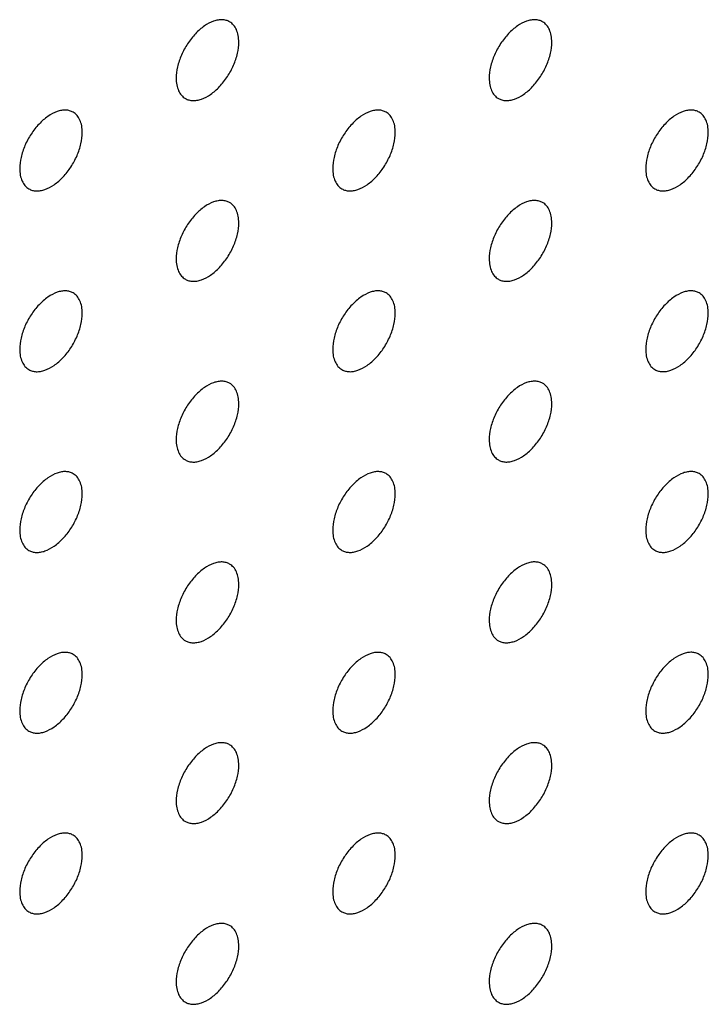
# Model space of a CAD drawing. Header units: inches. Extents: x 0 to 34, y 0 to 22.
# Tile 91 of 176: x 26.431 to 26.742, y 8.494 to 8.939. Entities that reach past the tile are written whole.
import ezdxf

# ---------------------------------------------------------------- set-up
doc = ezdxf.new("R2010")
doc.units = ezdxf.units.IN
doc.header["$LTSCALE"] = 1.87
doc.header["$MEASUREMENT"] = 0
doc.layers.add('02___PRT_ALL_AXES', color=7, linetype='CONTINUOUS')

msp = doc.modelspace()

# ---------------------------------------------------------------- linework, layer by layer
at = {"layer": '02___PRT_ALL_AXES', "color": 7, "linetype": 'CONTINUOUS'}
for points, knots in [([(26.5256, 8.93809), (26.5251, 8.93837), (26.52402, 8.93882), (26.52222, 8.93909), (26.5203, 8.93894), (26.5175, 8.9382), (26.51392, 8.93624), (26.50997, 8.93274), (26.50647, 8.92827), (26.50371, 8.92318), (26.50194, 8.9179), (26.50145, 8.91431), (26.50145, 8.9126)], [0, 0, 0, 0, 0.042842, 0.087441, 0.135298, 0.187275, 0.304489, 0.438213, 0.582466, 0.729664, 0.871609, 1, 1, 1, 1]), ([(26.52974, 8.92893), (26.52974, 8.92994), (26.52958, 8.93186), (26.5288, 8.93451), (26.5275, 8.93667), (26.52626, 8.9377), (26.5256, 8.93809)], [0, 0, 0, 0, 0.288094, 0.548173, 0.782164, 1, 1, 1, 1]), ([(26.66702, 8.93809), (26.66652, 8.93838), (26.66544, 8.93883), (26.66364, 8.93909), (26.66172, 8.93895), (26.65892, 8.9382), (26.65534, 8.93625), (26.65139, 8.93275), (26.64789, 8.92828), (26.64513, 8.92319), (26.64336, 8.91791), (26.64288, 8.91431), (26.64288, 8.91261)], [0, 0, 0, 0, 0.042842, 0.087441, 0.135298, 0.187275, 0.304489, 0.438213, 0.582466, 0.729664, 0.871609, 1, 1, 1, 1]), ([(26.67116, 8.92894), (26.67116, 8.92995), (26.671, 8.93187), (26.67022, 8.93452), (26.66892, 8.93668), (26.66768, 8.93771), (26.66702, 8.93809)], [0, 0, 0, 0, 0.288094, 0.548173, 0.782164, 1, 1, 1, 1]), ([(26.5056, 8.90345), (26.50609, 8.90316), (26.50717, 8.90271), (26.50897, 8.90245), (26.51089, 8.90259), (26.51369, 8.90333), (26.51727, 8.90529), (26.52123, 8.90879), (26.52472, 8.91326), (26.52748, 8.91835), (26.52925, 8.92363), (26.52974, 8.92723), (26.52974, 8.92893)], [0, 0, 0, 0, 0.042842, 0.087441, 0.135298, 0.187275, 0.304489, 0.438213, 0.582466, 0.729664, 0.871609, 1, 1, 1, 1]), ([(26.64702, 8.90345), (26.64751, 8.90317), (26.6486, 8.90272), (26.65039, 8.90245), (26.65232, 8.9026), (26.65512, 8.90334), (26.6587, 8.9053), (26.66265, 8.9088), (26.66614, 8.91327), (26.6689, 8.91836), (26.67067, 8.92364), (26.67116, 8.92723), (26.67116, 8.92894)], [0, 0, 0, 0, 0.042842, 0.087441, 0.135298, 0.187275, 0.304489, 0.438213, 0.582466, 0.729664, 0.871609, 1, 1, 1, 1]), ([(26.50145, 8.9126), (26.50145, 8.91159), (26.50161, 8.90967), (26.50239, 8.90702), (26.5037, 8.90486), (26.50494, 8.90383), (26.5056, 8.90345)], [0, 0, 0, 0, 0.288094, 0.548173, 0.782164, 1, 1, 1, 1]), ([(26.64288, 8.91261), (26.64288, 8.9116), (26.64303, 8.90968), (26.64381, 8.90703), (26.64512, 8.90487), (26.64636, 8.90383), (26.64702, 8.90345)], [0, 0, 0, 0, 0.288094, 0.548173, 0.782164, 1, 1, 1, 1]), ([(26.45489, 8.89726), (26.45439, 8.89754), (26.45331, 8.89799), (26.45151, 8.89826), (26.44959, 8.89811), (26.44679, 8.89737), (26.44321, 8.89541), (26.43926, 8.89191), (26.43576, 8.88744), (26.433, 8.88235), (26.43123, 8.87707), (26.43074, 8.87348), (26.43074, 8.87177)], [0, 0, 0, 0, 0.042842, 0.087441, 0.135298, 0.187275, 0.304489, 0.438213, 0.582466, 0.729664, 0.871609, 1, 1, 1, 1]), ([(26.45903, 8.8881), (26.45903, 8.88911), (26.45887, 8.89103), (26.45809, 8.89368), (26.45678, 8.89584), (26.45555, 8.89688), (26.45489, 8.89726)], [0, 0, 0, 0, 0.288094, 0.548173, 0.782164, 1, 1, 1, 1]), ([(26.59631, 8.89727), (26.59581, 8.89755), (26.59473, 8.898), (26.59293, 8.89827), (26.59101, 8.89812), (26.58821, 8.89738), (26.58463, 8.89542), (26.58068, 8.89192), (26.57718, 8.88745), (26.57442, 8.88236), (26.57265, 8.87708), (26.57216, 8.87349), (26.57216, 8.87178)], [0, 0, 0, 0, 0.042842, 0.087441, 0.135298, 0.187275, 0.304489, 0.438213, 0.582466, 0.729664, 0.871609, 1, 1, 1, 1]), ([(26.60045, 8.88811), (26.60045, 8.88912), (26.60029, 8.89104), (26.59951, 8.89369), (26.59821, 8.89585), (26.59697, 8.89689), (26.59631, 8.89727)], [0, 0, 0, 0, 0.288094, 0.548173, 0.782164, 1, 1, 1, 1]), ([(26.73773, 8.89727), (26.73724, 8.89756), (26.73615, 8.89801), (26.73436, 8.89827), (26.73243, 8.89813), (26.72963, 8.89738), (26.72605, 8.89543), (26.7221, 8.89193), (26.7186, 8.88746), (26.71584, 8.88237), (26.71407, 8.87709), (26.71359, 8.87349), (26.71359, 8.87179)], [0, 0, 0, 0, 0.042842, 0.087441, 0.135298, 0.187275, 0.304489, 0.438213, 0.582466, 0.729664, 0.871609, 1, 1, 1, 1]), ([(26.74187, 8.88812), (26.74187, 8.88913), (26.74171, 8.89105), (26.74093, 8.8937), (26.73963, 8.89586), (26.73839, 8.89689), (26.73773, 8.89727)], [0, 0, 0, 0, 0.288094, 0.548173, 0.782164, 1, 1, 1, 1]), ([(26.43489, 8.86262), (26.43538, 8.86233), (26.43646, 8.86188), (26.43826, 8.86162), (26.44018, 8.86177), (26.44298, 8.86251), (26.44656, 8.86446), (26.45052, 8.86796), (26.45401, 8.87244), (26.45677, 8.87752), (26.45854, 8.8828), (26.45903, 8.8864), (26.45903, 8.8881)], [0, 0, 0, 0, 0.042842, 0.087441, 0.135298, 0.187275, 0.304489, 0.438213, 0.582466, 0.729664, 0.871609, 1, 1, 1, 1]), ([(26.57631, 8.86263), (26.5768, 8.86234), (26.57789, 8.86189), (26.57968, 8.86163), (26.58161, 8.86177), (26.5844, 8.86252), (26.58799, 8.86447), (26.59194, 8.86797), (26.59543, 8.87244), (26.59819, 8.87753), (26.59996, 8.88281), (26.60045, 8.88641), (26.60045, 8.88811)], [0, 0, 0, 0, 0.042842, 0.087441, 0.135298, 0.187275, 0.304489, 0.438213, 0.582466, 0.729664, 0.871609, 1, 1, 1, 1]), ([(26.71773, 8.86263), (26.71822, 8.86235), (26.71931, 8.8619), (26.7211, 8.86163), (26.72303, 8.86178), (26.72583, 8.86252), (26.72941, 8.86448), (26.73336, 8.86798), (26.73685, 8.87245), (26.73961, 8.87754), (26.74138, 8.88282), (26.74187, 8.88641), (26.74187, 8.88812)], [0, 0, 0, 0, 0.042842, 0.087441, 0.135298, 0.187275, 0.304489, 0.438213, 0.582466, 0.729664, 0.871609, 1, 1, 1, 1]), ([(26.43074, 8.87177), (26.43074, 8.87077), (26.4309, 8.86884), (26.43168, 8.8662), (26.43299, 8.86404), (26.43423, 8.863), (26.43489, 8.86262)], [0, 0, 0, 0, 0.288094, 0.548173, 0.782164, 1, 1, 1, 1]), ([(26.57216, 8.87178), (26.57216, 8.87077), (26.57232, 8.86885), (26.5731, 8.8662), (26.57441, 8.86404), (26.57565, 8.86301), (26.57631, 8.86263)], [0, 0, 0, 0, 0.288094, 0.548173, 0.782164, 1, 1, 1, 1]), ([(26.71359, 8.87179), (26.71359, 8.87078), (26.71375, 8.86886), (26.71452, 8.86621), (26.71583, 8.86405), (26.71707, 8.86302), (26.71773, 8.86263)], [0, 0, 0, 0, 0.288094, 0.548173, 0.782164, 1, 1, 1, 1]), ([(26.5256, 8.85644), (26.5251, 8.85672), (26.52402, 8.85718), (26.52222, 8.85744), (26.5203, 8.85729), (26.5175, 8.85655), (26.51392, 8.85459), (26.50997, 8.85109), (26.50647, 8.84662), (26.50371, 8.84153), (26.50194, 8.83625), (26.50145, 8.83266), (26.50145, 8.83095)], [0, 0, 0, 0, 0.042842, 0.087441, 0.135298, 0.187275, 0.304489, 0.438213, 0.582466, 0.729664, 0.871609, 1, 1, 1, 1]), ([(26.52974, 8.84728), (26.52974, 8.84829), (26.52958, 8.85021), (26.5288, 8.85286), (26.5275, 8.85502), (26.52626, 8.85606), (26.5256, 8.85644)], [0, 0, 0, 0, 0.288094, 0.548173, 0.782164, 1, 1, 1, 1]), ([(26.66702, 8.85645), (26.66652, 8.85673), (26.66544, 8.85718), (26.66364, 8.85745), (26.66172, 8.8573), (26.65892, 8.85656), (26.65534, 8.8546), (26.65139, 8.8511), (26.64789, 8.84663), (26.64513, 8.84154), (26.64336, 8.83626), (26.64288, 8.83267), (26.64288, 8.83096)], [0, 0, 0, 0, 0.042842, 0.087441, 0.135298, 0.187275, 0.304489, 0.438213, 0.582466, 0.729664, 0.871609, 1, 1, 1, 1]), ([(26.67116, 8.84729), (26.67116, 8.8483), (26.671, 8.85022), (26.67022, 8.85287), (26.66892, 8.85503), (26.66768, 8.85607), (26.66702, 8.85645)], [0, 0, 0, 0, 0.288094, 0.548173, 0.782164, 1, 1, 1, 1]), ([(26.5056, 8.8218), (26.50609, 8.82151), (26.50717, 8.82106), (26.50897, 8.8208), (26.51089, 8.82095), (26.51369, 8.82169), (26.51727, 8.82364), (26.52123, 8.82715), (26.52472, 8.83162), (26.52748, 8.8367), (26.52925, 8.84199), (26.52974, 8.84558), (26.52974, 8.84728)], [0, 0, 0, 0, 0.042842, 0.087441, 0.135298, 0.187275, 0.304489, 0.438213, 0.582466, 0.729664, 0.871609, 1, 1, 1, 1]), ([(26.64702, 8.82181), (26.64751, 8.82152), (26.6486, 8.82107), (26.65039, 8.82081), (26.65232, 8.82095), (26.65512, 8.8217), (26.6587, 8.82365), (26.66265, 8.82715), (26.66614, 8.83162), (26.6689, 8.83671), (26.67067, 8.84199), (26.67116, 8.84559), (26.67116, 8.84729)], [0, 0, 0, 0, 0.042842, 0.087441, 0.135298, 0.187275, 0.304489, 0.438213, 0.582466, 0.729664, 0.871609, 1, 1, 1, 1]), ([(26.50145, 8.83095), (26.50145, 8.82995), (26.50161, 8.82802), (26.50239, 8.82538), (26.5037, 8.82322), (26.50494, 8.82218), (26.5056, 8.8218)], [0, 0, 0, 0, 0.288094, 0.548173, 0.782164, 1, 1, 1, 1]), ([(26.64288, 8.83096), (26.64288, 8.82995), (26.64303, 8.82803), (26.64381, 8.82538), (26.64512, 8.82322), (26.64636, 8.82219), (26.64702, 8.82181)], [0, 0, 0, 0, 0.288094, 0.548173, 0.782164, 1, 1, 1, 1]), ([(26.45489, 8.81561), (26.45439, 8.8159), (26.45331, 8.81635), (26.45151, 8.81661), (26.44959, 8.81646), (26.44679, 8.81572), (26.44321, 8.81377), (26.43926, 8.81026), (26.43576, 8.80579), (26.433, 8.80071), (26.43123, 8.79542), (26.43074, 8.79183), (26.43074, 8.79013)], [0, 0, 0, 0, 0.042842, 0.087441, 0.135298, 0.187275, 0.304489, 0.438213, 0.582466, 0.729664, 0.871609, 1, 1, 1, 1]), ([(26.59631, 8.81562), (26.59581, 8.8159), (26.59473, 8.81636), (26.59293, 8.81662), (26.59101, 8.81647), (26.58821, 8.81573), (26.58463, 8.81378), (26.58068, 8.81027), (26.57718, 8.8058), (26.57442, 8.80072), (26.57265, 8.79543), (26.57216, 8.79184), (26.57216, 8.79013)], [0, 0, 0, 0, 0.042842, 0.087441, 0.135298, 0.187275, 0.304489, 0.438213, 0.582466, 0.729664, 0.871609, 1, 1, 1, 1]), ([(26.73773, 8.81563), (26.73724, 8.81591), (26.73615, 8.81636), (26.73436, 8.81663), (26.73243, 8.81648), (26.72963, 8.81574), (26.72605, 8.81378), (26.7221, 8.81028), (26.7186, 8.80581), (26.71584, 8.80072), (26.71407, 8.79544), (26.71359, 8.79185), (26.71359, 8.79014)], [0, 0, 0, 0, 0.042842, 0.087441, 0.135298, 0.187275, 0.304489, 0.438213, 0.582466, 0.729664, 0.871609, 1, 1, 1, 1]), ([(26.45903, 8.80646), (26.45903, 8.80746), (26.45887, 8.80939), (26.45809, 8.81203), (26.45678, 8.81419), (26.45555, 8.81523), (26.45489, 8.81561)], [0, 0, 0, 0, 0.288094, 0.548173, 0.782164, 1, 1, 1, 1]), ([(26.60045, 8.80646), (26.60045, 8.80747), (26.60029, 8.80939), (26.59951, 8.81204), (26.59821, 8.8142), (26.59697, 8.81524), (26.59631, 8.81562)], [0, 0, 0, 0, 0.288094, 0.548173, 0.782164, 1, 1, 1, 1]), ([(26.74187, 8.80647), (26.74187, 8.80748), (26.74171, 8.8094), (26.74093, 8.81205), (26.73963, 8.81421), (26.73839, 8.81525), (26.73773, 8.81563)], [0, 0, 0, 0, 0.288094, 0.548173, 0.782164, 1, 1, 1, 1]), ([(26.43489, 8.78097), (26.43538, 8.78069), (26.43646, 8.78023), (26.43826, 8.77997), (26.44018, 8.78012), (26.44298, 8.78086), (26.44656, 8.78282), (26.45052, 8.78632), (26.45401, 8.79079), (26.45677, 8.79588), (26.45854, 8.80116), (26.45903, 8.80475), (26.45903, 8.80646)], [0, 0, 0, 0, 0.042842, 0.087441, 0.135298, 0.187275, 0.304489, 0.438213, 0.582466, 0.729664, 0.871609, 1, 1, 1, 1]), ([(26.57631, 8.78098), (26.5768, 8.7807), (26.57789, 8.78024), (26.57968, 8.77998), (26.58161, 8.78013), (26.5844, 8.78087), (26.58799, 8.78282), (26.59194, 8.78633), (26.59543, 8.7908), (26.59819, 8.79588), (26.59996, 8.80117), (26.60045, 8.80476), (26.60045, 8.80646)], [0, 0, 0, 0, 0.042842, 0.087441, 0.135298, 0.187275, 0.304489, 0.438213, 0.582466, 0.729664, 0.871609, 1, 1, 1, 1]), ([(26.71773, 8.78099), (26.71822, 8.7807), (26.71931, 8.78025), (26.7211, 8.77999), (26.72303, 8.78013), (26.72583, 8.78088), (26.72941, 8.78283), (26.73336, 8.78633), (26.73685, 8.7908), (26.73961, 8.79589), (26.74138, 8.80117), (26.74187, 8.80477), (26.74187, 8.80647)], [0, 0, 0, 0, 0.042842, 0.087441, 0.135298, 0.187275, 0.304489, 0.438213, 0.582466, 0.729664, 0.871609, 1, 1, 1, 1]), ([(26.43074, 8.79013), (26.43074, 8.78912), (26.4309, 8.7872), (26.43168, 8.78455), (26.43299, 8.78239), (26.43423, 8.78135), (26.43489, 8.78097)], [0, 0, 0, 0, 0.288094, 0.548173, 0.782164, 1, 1, 1, 1]), ([(26.57216, 8.79013), (26.57216, 8.78913), (26.57232, 8.7872), (26.5731, 8.78456), (26.57441, 8.7824), (26.57565, 8.78136), (26.57631, 8.78098)], [0, 0, 0, 0, 0.288094, 0.548173, 0.782164, 1, 1, 1, 1]), ([(26.71359, 8.79014), (26.71359, 8.78913), (26.71375, 8.78721), (26.71452, 8.78457), (26.71583, 8.7824), (26.71707, 8.78137), (26.71773, 8.78099)], [0, 0, 0, 0, 0.288094, 0.548173, 0.782164, 1, 1, 1, 1]), ([(26.66702, 8.7748), (26.66652, 8.77508), (26.66544, 8.77554), (26.66364, 8.7758), (26.66172, 8.77565), (26.65892, 8.77491), (26.65534, 8.77296), (26.65139, 8.76945), (26.64789, 8.76498), (26.64513, 8.7599), (26.64336, 8.75461), (26.64288, 8.75102), (26.64288, 8.74931)], [0, 0, 0, 0, 0.042842, 0.087441, 0.135298, 0.187275, 0.304489, 0.438213, 0.582466, 0.729664, 0.871609, 1, 1, 1, 1]), ([(26.5256, 8.77479), (26.5251, 8.77508), (26.52402, 8.77553), (26.52222, 8.77579), (26.5203, 8.77564), (26.5175, 8.7749), (26.51392, 8.77295), (26.50997, 8.76945), (26.50647, 8.76497), (26.50371, 8.75989), (26.50194, 8.7546), (26.50145, 8.75101), (26.50145, 8.74931)], [0, 0, 0, 0, 0.042842, 0.087441, 0.135298, 0.187275, 0.304489, 0.438213, 0.582466, 0.729664, 0.871609, 1, 1, 1, 1]), ([(26.52974, 8.76564), (26.52974, 8.76664), (26.52958, 8.76857), (26.5288, 8.77121), (26.5275, 8.77337), (26.52626, 8.77441), (26.5256, 8.77479)], [0, 0, 0, 0, 0.288094, 0.548173, 0.782164, 1, 1, 1, 1]), ([(26.67116, 8.76565), (26.67116, 8.76665), (26.671, 8.76858), (26.67022, 8.77122), (26.66892, 8.77338), (26.66768, 8.77442), (26.66702, 8.7748)], [0, 0, 0, 0, 0.288094, 0.548173, 0.782164, 1, 1, 1, 1]), ([(26.5056, 8.74015), (26.50609, 8.73987), (26.50717, 8.73942), (26.50897, 8.73915), (26.51089, 8.7393), (26.51369, 8.74004), (26.51727, 8.742), (26.52123, 8.7455), (26.52472, 8.74997), (26.52748, 8.75506), (26.52925, 8.76034), (26.52974, 8.76393), (26.52974, 8.76564)], [0, 0, 0, 0, 0.042842, 0.087441, 0.135298, 0.187275, 0.304489, 0.438213, 0.582466, 0.729664, 0.871609, 1, 1, 1, 1]), ([(26.64702, 8.74016), (26.64751, 8.73988), (26.6486, 8.73942), (26.65039, 8.73916), (26.65232, 8.73931), (26.65512, 8.74005), (26.6587, 8.742), (26.66265, 8.74551), (26.66614, 8.74998), (26.6689, 8.75506), (26.67067, 8.76035), (26.67116, 8.76394), (26.67116, 8.76565)], [0, 0, 0, 0, 0.042842, 0.087441, 0.135298, 0.187275, 0.304489, 0.438213, 0.582466, 0.729664, 0.871609, 1, 1, 1, 1]), ([(26.50145, 8.74931), (26.50145, 8.7483), (26.50161, 8.74638), (26.50239, 8.74373), (26.5037, 8.74157), (26.50494, 8.74053), (26.5056, 8.74015)], [0, 0, 0, 0, 0.288094, 0.548173, 0.782164, 1, 1, 1, 1]), ([(26.64288, 8.74931), (26.64288, 8.74831), (26.64303, 8.74638), (26.64381, 8.74374), (26.64512, 8.74158), (26.64636, 8.74054), (26.64702, 8.74016)], [0, 0, 0, 0, 0.288094, 0.548173, 0.782164, 1, 1, 1, 1]), ([(26.45489, 8.73396), (26.45439, 8.73425), (26.45331, 8.7347), (26.45151, 8.73496), (26.44959, 8.73482), (26.44679, 8.73408), (26.44321, 8.73212), (26.43926, 8.72862), (26.43576, 8.72415), (26.433, 8.71906), (26.43123, 8.71378), (26.43074, 8.71018), (26.43074, 8.70848)], [0, 0, 0, 0, 0.042842, 0.087441, 0.135298, 0.187275, 0.304489, 0.438213, 0.582466, 0.729664, 0.871609, 1, 1, 1, 1]), ([(26.45903, 8.72481), (26.45903, 8.72582), (26.45887, 8.72774), (26.45809, 8.73039), (26.45678, 8.73255), (26.45555, 8.73358), (26.45489, 8.73396)], [0, 0, 0, 0, 0.288094, 0.548173, 0.782164, 1, 1, 1, 1]), ([(26.59631, 8.73397), (26.59581, 8.73426), (26.59473, 8.73471), (26.59293, 8.73497), (26.59101, 8.73483), (26.58821, 8.73408), (26.58463, 8.73213), (26.58068, 8.72863), (26.57718, 8.72415), (26.57442, 8.71907), (26.57265, 8.71379), (26.57216, 8.71019), (26.57216, 8.70849)], [0, 0, 0, 0, 0.042842, 0.087441, 0.135298, 0.187275, 0.304489, 0.438213, 0.582466, 0.729664, 0.871609, 1, 1, 1, 1]), ([(26.60045, 8.72482), (26.60045, 8.72582), (26.60029, 8.72775), (26.59951, 8.73039), (26.59821, 8.73255), (26.59697, 8.73359), (26.59631, 8.73397)], [0, 0, 0, 0, 0.288094, 0.548173, 0.782164, 1, 1, 1, 1]), ([(26.73773, 8.73398), (26.73724, 8.73426), (26.73615, 8.73472), (26.73436, 8.73498), (26.73243, 8.73483), (26.72963, 8.73409), (26.72605, 8.73214), (26.7221, 8.72863), (26.7186, 8.72416), (26.71584, 8.71908), (26.71407, 8.71379), (26.71359, 8.7102), (26.71359, 8.70849)], [0, 0, 0, 0, 0.042842, 0.087441, 0.135298, 0.187275, 0.304489, 0.438213, 0.582466, 0.729664, 0.871609, 1, 1, 1, 1]), ([(26.74187, 8.72483), (26.74187, 8.72583), (26.74171, 8.72776), (26.74093, 8.7304), (26.73963, 8.73256), (26.73839, 8.7336), (26.73773, 8.73398)], [0, 0, 0, 0, 0.288094, 0.548173, 0.782164, 1, 1, 1, 1]), ([(26.43489, 8.69932), (26.43538, 8.69904), (26.43646, 8.69859), (26.43826, 8.69832), (26.44018, 8.69847), (26.44298, 8.69921), (26.44656, 8.70117), (26.45052, 8.70467), (26.45401, 8.70914), (26.45677, 8.71423), (26.45854, 8.71951), (26.45903, 8.7231), (26.45903, 8.72481)], [0, 0, 0, 0, 0.042842, 0.087441, 0.135298, 0.187275, 0.304489, 0.438213, 0.582466, 0.729664, 0.871609, 1, 1, 1, 1]), ([(26.57631, 8.69933), (26.5768, 8.69905), (26.57789, 8.6986), (26.57968, 8.69833), (26.58161, 8.69848), (26.5844, 8.69922), (26.58799, 8.70118), (26.59194, 8.70468), (26.59543, 8.70915), (26.59819, 8.71424), (26.59996, 8.71952), (26.60045, 8.72311), (26.60045, 8.72482)], [0, 0, 0, 0, 0.042842, 0.087441, 0.135298, 0.187275, 0.304489, 0.438213, 0.582466, 0.729664, 0.871609, 1, 1, 1, 1]), ([(26.71773, 8.69934), (26.71822, 8.69906), (26.71931, 8.6986), (26.7211, 8.69834), (26.72303, 8.69849), (26.72583, 8.69923), (26.72941, 8.70118), (26.73336, 8.70469), (26.73685, 8.70916), (26.73961, 8.71424), (26.74138, 8.71953), (26.74187, 8.72312), (26.74187, 8.72483)], [0, 0, 0, 0, 0.042842, 0.087441, 0.135298, 0.187275, 0.304489, 0.438213, 0.582466, 0.729664, 0.871609, 1, 1, 1, 1]), ([(26.43074, 8.70848), (26.43074, 8.70747), (26.4309, 8.70555), (26.43168, 8.7029), (26.43299, 8.70074), (26.43423, 8.69971), (26.43489, 8.69932)], [0, 0, 0, 0, 0.288094, 0.548173, 0.782164, 1, 1, 1, 1]), ([(26.57216, 8.70849), (26.57216, 8.70748), (26.57232, 8.70556), (26.5731, 8.70291), (26.57441, 8.70075), (26.57565, 8.69971), (26.57631, 8.69933)], [0, 0, 0, 0, 0.288094, 0.548173, 0.782164, 1, 1, 1, 1]), ([(26.71359, 8.70849), (26.71359, 8.70749), (26.71375, 8.70556), (26.71452, 8.70292), (26.71583, 8.70076), (26.71707, 8.69972), (26.71773, 8.69934)], [0, 0, 0, 0, 0.288094, 0.548173, 0.782164, 1, 1, 1, 1]), ([(26.5256, 8.69314), (26.5251, 8.69343), (26.52402, 8.69388), (26.52222, 8.69414), (26.5203, 8.694), (26.5175, 8.69326), (26.51392, 8.6913), (26.50997, 8.6878), (26.50647, 8.68333), (26.50371, 8.67824), (26.50194, 8.67296), (26.50145, 8.66936), (26.50145, 8.66766)], [0, 0, 0, 0, 0.042842, 0.087441, 0.135298, 0.187275, 0.304489, 0.438213, 0.582466, 0.729664, 0.871609, 1, 1, 1, 1]), ([(26.52974, 8.68399), (26.52974, 8.685), (26.52958, 8.68692), (26.5288, 8.68957), (26.5275, 8.69173), (26.52626, 8.69276), (26.5256, 8.69314)], [0, 0, 0, 0, 0.288094, 0.548173, 0.782164, 1, 1, 1, 1]), ([(26.66702, 8.69315), (26.66652, 8.69344), (26.66544, 8.69389), (26.66364, 8.69415), (26.66172, 8.69401), (26.65892, 8.69326), (26.65534, 8.69131), (26.65139, 8.68781), (26.64789, 8.68333), (26.64513, 8.67825), (26.64336, 8.67297), (26.64288, 8.66937), (26.64288, 8.66767)], [0, 0, 0, 0, 0.042842, 0.087441, 0.135298, 0.187275, 0.304489, 0.438213, 0.582466, 0.729664, 0.871609, 1, 1, 1, 1]), ([(26.67116, 8.684), (26.67116, 8.68501), (26.671, 8.68693), (26.67022, 8.68957), (26.66892, 8.69173), (26.66768, 8.69277), (26.66702, 8.69315)], [0, 0, 0, 0, 0.288094, 0.548173, 0.782164, 1, 1, 1, 1]), ([(26.5056, 8.65851), (26.50609, 8.65822), (26.50717, 8.65777), (26.50897, 8.6575), (26.51089, 8.65765), (26.51369, 8.65839), (26.51727, 8.66035), (26.52123, 8.66385), (26.52472, 8.66832), (26.52748, 8.67341), (26.52925, 8.67869), (26.52974, 8.68228), (26.52974, 8.68399)], [0, 0, 0, 0, 0.042842, 0.087441, 0.135298, 0.187275, 0.304489, 0.438213, 0.582466, 0.729664, 0.871609, 1, 1, 1, 1]), ([(26.64702, 8.65851), (26.64751, 8.65823), (26.6486, 8.65778), (26.65039, 8.65751), (26.65232, 8.65766), (26.65512, 8.6584), (26.6587, 8.66036), (26.66265, 8.66386), (26.66614, 8.66833), (26.6689, 8.67342), (26.67067, 8.6787), (26.67116, 8.68229), (26.67116, 8.684)], [0, 0, 0, 0, 0.042842, 0.087441, 0.135298, 0.187275, 0.304489, 0.438213, 0.582466, 0.729664, 0.871609, 1, 1, 1, 1]), ([(26.50145, 8.66766), (26.50145, 8.66665), (26.50161, 8.66473), (26.50239, 8.66208), (26.5037, 8.65992), (26.50494, 8.65889), (26.5056, 8.65851)], [0, 0, 0, 0, 0.288094, 0.548173, 0.782164, 1, 1, 1, 1]), ([(26.64288, 8.66767), (26.64288, 8.66666), (26.64303, 8.66474), (26.64381, 8.66209), (26.64512, 8.65993), (26.64636, 8.65889), (26.64702, 8.65851)], [0, 0, 0, 0, 0.288094, 0.548173, 0.782164, 1, 1, 1, 1]), ([(26.45489, 8.65232), (26.45439, 8.6526), (26.45331, 8.65305), (26.45151, 8.65332), (26.44959, 8.65317), (26.44679, 8.65243), (26.44321, 8.65047), (26.43926, 8.64697), (26.43576, 8.6425), (26.433, 8.63741), (26.43123, 8.63213), (26.43074, 8.62854), (26.43074, 8.62683)], [0, 0, 0, 0, 0.042842, 0.087441, 0.135298, 0.187275, 0.304489, 0.438213, 0.582466, 0.729664, 0.871609, 1, 1, 1, 1]), ([(26.45903, 8.64316), (26.45903, 8.64417), (26.45887, 8.64609), (26.45809, 8.64874), (26.45678, 8.6509), (26.45555, 8.65194), (26.45489, 8.65232)], [0, 0, 0, 0, 0.288094, 0.548173, 0.782164, 1, 1, 1, 1]), ([(26.59631, 8.65232), (26.59581, 8.65261), (26.59473, 8.65306), (26.59293, 8.65332), (26.59101, 8.65318), (26.58821, 8.65244), (26.58463, 8.65048), (26.58068, 8.64698), (26.57718, 8.64251), (26.57442, 8.63742), (26.57265, 8.63214), (26.57216, 8.62854), (26.57216, 8.62684)], [0, 0, 0, 0, 0.042842, 0.087441, 0.135298, 0.187275, 0.304489, 0.438213, 0.582466, 0.729664, 0.871609, 1, 1, 1, 1]), ([(26.60045, 8.64317), (26.60045, 8.64418), (26.60029, 8.6461), (26.59951, 8.64875), (26.59821, 8.65091), (26.59697, 8.65194), (26.59631, 8.65232)], [0, 0, 0, 0, 0.288094, 0.548173, 0.782164, 1, 1, 1, 1]), ([(26.73773, 8.65233), (26.73724, 8.65262), (26.73615, 8.65307), (26.73436, 8.65333), (26.73243, 8.65319), (26.72963, 8.65244), (26.72605, 8.65049), (26.7221, 8.64699), (26.7186, 8.64251), (26.71584, 8.63743), (26.71407, 8.63215), (26.71359, 8.62855), (26.71359, 8.62685)], [0, 0, 0, 0, 0.042842, 0.087441, 0.135298, 0.187275, 0.304489, 0.438213, 0.582466, 0.729664, 0.871609, 1, 1, 1, 1]), ([(26.74187, 8.64318), (26.74187, 8.64419), (26.74171, 8.64611), (26.74093, 8.64875), (26.73963, 8.65092), (26.73839, 8.65195), (26.73773, 8.65233)], [0, 0, 0, 0, 0.288094, 0.548173, 0.782164, 1, 1, 1, 1]), ([(26.43489, 8.61768), (26.43538, 8.61739), (26.43646, 8.61694), (26.43826, 8.61668), (26.44018, 8.61682), (26.44298, 8.61757), (26.44656, 8.61952), (26.45052, 8.62302), (26.45401, 8.6275), (26.45677, 8.63258), (26.45854, 8.63786), (26.45903, 8.64146), (26.45903, 8.64316)], [0, 0, 0, 0, 0.042842, 0.087441, 0.135298, 0.187275, 0.304489, 0.438213, 0.582466, 0.729664, 0.871609, 1, 1, 1, 1]), ([(26.57631, 8.61769), (26.5768, 8.6174), (26.57789, 8.61695), (26.57968, 8.61669), (26.58161, 8.61683), (26.5844, 8.61757), (26.58799, 8.61953), (26.59194, 8.62303), (26.59543, 8.6275), (26.59819, 8.63259), (26.59996, 8.63787), (26.60045, 8.64147), (26.60045, 8.64317)], [0, 0, 0, 0, 0.042842, 0.087441, 0.135298, 0.187275, 0.304489, 0.438213, 0.582466, 0.729664, 0.871609, 1, 1, 1, 1]), ([(26.71773, 8.61769), (26.71822, 8.61741), (26.71931, 8.61696), (26.7211, 8.61669), (26.72303, 8.61684), (26.72583, 8.61758), (26.72941, 8.61954), (26.73336, 8.62304), (26.73685, 8.62751), (26.73961, 8.6326), (26.74138, 8.63788), (26.74187, 8.64147), (26.74187, 8.64318)], [0, 0, 0, 0, 0.042842, 0.087441, 0.135298, 0.187275, 0.304489, 0.438213, 0.582466, 0.729664, 0.871609, 1, 1, 1, 1]), ([(26.43074, 8.62683), (26.43074, 8.62582), (26.4309, 8.6239), (26.43168, 8.62126), (26.43299, 8.61909), (26.43423, 8.61806), (26.43489, 8.61768)], [0, 0, 0, 0, 0.288094, 0.548173, 0.782164, 1, 1, 1, 1]), ([(26.57216, 8.62684), (26.57216, 8.62583), (26.57232, 8.62391), (26.5731, 8.62126), (26.57441, 8.6191), (26.57565, 8.61807), (26.57631, 8.61769)], [0, 0, 0, 0, 0.288094, 0.548173, 0.782164, 1, 1, 1, 1]), ([(26.71359, 8.62685), (26.71359, 8.62584), (26.71375, 8.62392), (26.71452, 8.62127), (26.71583, 8.61911), (26.71707, 8.61807), (26.71773, 8.61769)], [0, 0, 0, 0, 0.288094, 0.548173, 0.782164, 1, 1, 1, 1]), ([(26.5256, 8.6115), (26.5251, 8.61178), (26.52402, 8.61223), (26.52222, 8.6125), (26.5203, 8.61235), (26.5175, 8.61161), (26.51392, 8.60965), (26.50997, 8.60615), (26.50647, 8.60168), (26.50371, 8.59659), (26.50194, 8.59131), (26.50145, 8.58772), (26.50145, 8.58601)], [0, 0, 0, 0, 0.042842, 0.087441, 0.135298, 0.187275, 0.304489, 0.438213, 0.582466, 0.729664, 0.871609, 1, 1, 1, 1]), ([(26.52974, 8.60234), (26.52974, 8.60335), (26.52958, 8.60527), (26.5288, 8.60792), (26.5275, 8.61008), (26.52626, 8.61112), (26.5256, 8.6115)], [0, 0, 0, 0, 0.288094, 0.548173, 0.782164, 1, 1, 1, 1]), ([(26.66702, 8.6115), (26.66652, 8.61179), (26.66544, 8.61224), (26.66364, 8.61251), (26.66172, 8.61236), (26.65892, 8.61162), (26.65534, 8.60966), (26.65139, 8.60616), (26.64789, 8.60169), (26.64513, 8.5966), (26.64336, 8.59132), (26.64288, 8.58773), (26.64288, 8.58602)], [0, 0, 0, 0, 0.042842, 0.087441, 0.135298, 0.187275, 0.304489, 0.438213, 0.582466, 0.729664, 0.871609, 1, 1, 1, 1]), ([(26.67116, 8.60235), (26.67116, 8.60336), (26.671, 8.60528), (26.67022, 8.60793), (26.66892, 8.61009), (26.66768, 8.61112), (26.66702, 8.6115)], [0, 0, 0, 0, 0.288094, 0.548173, 0.782164, 1, 1, 1, 1]), ([(26.5056, 8.57686), (26.50609, 8.57657), (26.50717, 8.57612), (26.50897, 8.57586), (26.51089, 8.576), (26.51369, 8.57675), (26.51727, 8.5787), (26.52123, 8.5822), (26.52472, 8.58668), (26.52748, 8.59176), (26.52925, 8.59704), (26.52974, 8.60064), (26.52974, 8.60234)], [0, 0, 0, 0, 0.042842, 0.087441, 0.135298, 0.187275, 0.304489, 0.438213, 0.582466, 0.729664, 0.871609, 1, 1, 1, 1]), ([(26.64702, 8.57687), (26.64751, 8.57658), (26.6486, 8.57613), (26.65039, 8.57587), (26.65232, 8.57601), (26.65512, 8.57675), (26.6587, 8.57871), (26.66265, 8.58221), (26.66614, 8.58668), (26.6689, 8.59177), (26.67067, 8.59705), (26.67116, 8.60065), (26.67116, 8.60235)], [0, 0, 0, 0, 0.042842, 0.087441, 0.135298, 0.187275, 0.304489, 0.438213, 0.582466, 0.729664, 0.871609, 1, 1, 1, 1]), ([(26.50145, 8.58601), (26.50145, 8.585), (26.50161, 8.58308), (26.50239, 8.58044), (26.5037, 8.57828), (26.50494, 8.57724), (26.5056, 8.57686)], [0, 0, 0, 0, 0.288094, 0.548173, 0.782164, 1, 1, 1, 1]), ([(26.64288, 8.58602), (26.64288, 8.58501), (26.64303, 8.58309), (26.64381, 8.58044), (26.64512, 8.57828), (26.64636, 8.57725), (26.64702, 8.57687)], [0, 0, 0, 0, 0.288094, 0.548173, 0.782164, 1, 1, 1, 1]), ([(26.45489, 8.57067), (26.45439, 8.57095), (26.45331, 8.57141), (26.45151, 8.57167), (26.44959, 8.57152), (26.44679, 8.57078), (26.44321, 8.56883), (26.43926, 8.56532), (26.43576, 8.56085), (26.433, 8.55577), (26.43123, 8.55048), (26.43074, 8.54689), (26.43074, 8.54518)], [0, 0, 0, 0, 0.042842, 0.087441, 0.135298, 0.187275, 0.304489, 0.438213, 0.582466, 0.729664, 0.871609, 1, 1, 1, 1]), ([(26.59631, 8.57068), (26.59581, 8.57096), (26.59473, 8.57141), (26.59293, 8.57168), (26.59101, 8.57153), (26.58821, 8.57079), (26.58463, 8.56883), (26.58068, 8.56533), (26.57718, 8.56086), (26.57442, 8.55577), (26.57265, 8.55049), (26.57216, 8.5469), (26.57216, 8.54519)], [0, 0, 0, 0, 0.042842, 0.087441, 0.135298, 0.187275, 0.304489, 0.438213, 0.582466, 0.729664, 0.871609, 1, 1, 1, 1]), ([(26.73773, 8.57069), (26.73724, 8.57097), (26.73615, 8.57142), (26.73436, 8.57169), (26.73243, 8.57154), (26.72963, 8.5708), (26.72605, 8.56884), (26.7221, 8.56534), (26.7186, 8.56087), (26.71584, 8.55578), (26.71407, 8.5505), (26.71359, 8.54691), (26.71359, 8.5452)], [0, 0, 0, 0, 0.042842, 0.087441, 0.135298, 0.187275, 0.304489, 0.438213, 0.582466, 0.729664, 0.871609, 1, 1, 1, 1]), ([(26.45903, 8.56152), (26.45903, 8.56252), (26.45887, 8.56445), (26.45809, 8.56709), (26.45678, 8.56925), (26.45555, 8.57029), (26.45489, 8.57067)], [0, 0, 0, 0, 0.288094, 0.548173, 0.782164, 1, 1, 1, 1]), ([(26.60045, 8.56152), (26.60045, 8.56253), (26.60029, 8.56445), (26.59951, 8.5671), (26.59821, 8.56926), (26.59697, 8.5703), (26.59631, 8.57068)], [0, 0, 0, 0, 0.288094, 0.548173, 0.782164, 1, 1, 1, 1]), ([(26.74187, 8.56153), (26.74187, 8.56254), (26.74171, 8.56446), (26.74093, 8.56711), (26.73963, 8.56927), (26.73839, 8.5703), (26.73773, 8.57069)], [0, 0, 0, 0, 0.288094, 0.548173, 0.782164, 1, 1, 1, 1]), ([(26.43489, 8.53603), (26.43538, 8.53575), (26.43646, 8.53529), (26.43826, 8.53503), (26.44018, 8.53518), (26.44298, 8.53592), (26.44656, 8.53787), (26.45052, 8.54138), (26.45401, 8.54585), (26.45677, 8.55093), (26.45854, 8.55622), (26.45903, 8.55981), (26.45903, 8.56152)], [0, 0, 0, 0, 0.042842, 0.087441, 0.135298, 0.187275, 0.304489, 0.438213, 0.582466, 0.729664, 0.871609, 1, 1, 1, 1]), ([(26.57631, 8.53604), (26.5768, 8.53575), (26.57789, 8.5353), (26.57968, 8.53504), (26.58161, 8.53518), (26.5844, 8.53593), (26.58799, 8.53788), (26.59194, 8.54138), (26.59543, 8.54586), (26.59819, 8.55094), (26.59996, 8.55622), (26.60045, 8.55982), (26.60045, 8.56152)], [0, 0, 0, 0, 0.042842, 0.087441, 0.135298, 0.187275, 0.304489, 0.438213, 0.582466, 0.729664, 0.871609, 1, 1, 1, 1]), ([(26.71773, 8.53605), (26.71822, 8.53576), (26.71931, 8.53531), (26.7211, 8.53505), (26.72303, 8.53519), (26.72583, 8.53593), (26.72941, 8.53789), (26.73336, 8.54139), (26.73685, 8.54586), (26.73961, 8.55095), (26.74138, 8.55623), (26.74187, 8.55983), (26.74187, 8.56153)], [0, 0, 0, 0, 0.042842, 0.087441, 0.135298, 0.187275, 0.304489, 0.438213, 0.582466, 0.729664, 0.871609, 1, 1, 1, 1]), ([(26.43074, 8.54518), (26.43074, 8.54418), (26.4309, 8.54225), (26.43168, 8.53961), (26.43299, 8.53745), (26.43423, 8.53641), (26.43489, 8.53603)], [0, 0, 0, 0, 0.288094, 0.548173, 0.782164, 1, 1, 1, 1]), ([(26.57216, 8.54519), (26.57216, 8.54419), (26.57232, 8.54226), (26.5731, 8.53962), (26.57441, 8.53746), (26.57565, 8.53642), (26.57631, 8.53604)], [0, 0, 0, 0, 0.288094, 0.548173, 0.782164, 1, 1, 1, 1]), ([(26.71359, 8.5452), (26.71359, 8.54419), (26.71375, 8.54227), (26.71452, 8.53962), (26.71583, 8.53746), (26.71707, 8.53643), (26.71773, 8.53605)], [0, 0, 0, 0, 0.288094, 0.548173, 0.782164, 1, 1, 1, 1]), ([(26.5256, 8.52985), (26.5251, 8.53013), (26.52402, 8.53059), (26.52222, 8.53085), (26.5203, 8.5307), (26.5175, 8.52996), (26.51392, 8.52801), (26.50997, 8.5245), (26.50647, 8.52003), (26.50371, 8.51495), (26.50194, 8.50966), (26.50145, 8.50607), (26.50145, 8.50437)], [0, 0, 0, 0, 0.042842, 0.087441, 0.135298, 0.187275, 0.304489, 0.438213, 0.582466, 0.729664, 0.871609, 1, 1, 1, 1]), ([(26.52974, 8.5207), (26.52974, 8.5217), (26.52958, 8.52363), (26.5288, 8.52627), (26.5275, 8.52843), (26.52626, 8.52947), (26.5256, 8.52985)], [0, 0, 0, 0, 0.288094, 0.548173, 0.782164, 1, 1, 1, 1]), ([(26.66702, 8.52986), (26.66652, 8.53014), (26.66544, 8.53059), (26.66364, 8.53086), (26.66172, 8.53071), (26.65892, 8.52997), (26.65534, 8.52801), (26.65139, 8.52451), (26.64789, 8.52004), (26.64513, 8.51495), (26.64336, 8.50967), (26.64288, 8.50608), (26.64288, 8.50437)], [0, 0, 0, 0, 0.042842, 0.087441, 0.135298, 0.187275, 0.304489, 0.438213, 0.582466, 0.729664, 0.871609, 1, 1, 1, 1]), ([(26.67116, 8.5207), (26.67116, 8.52171), (26.671, 8.52363), (26.67022, 8.52628), (26.66892, 8.52844), (26.66768, 8.52948), (26.66702, 8.52986)], [0, 0, 0, 0, 0.288094, 0.548173, 0.782164, 1, 1, 1, 1]), ([(26.5056, 8.49521), (26.50609, 8.49493), (26.50717, 8.49447), (26.50897, 8.49421), (26.51089, 8.49436), (26.51369, 8.4951), (26.51727, 8.49705), (26.52123, 8.50056), (26.52472, 8.50503), (26.52748, 8.51011), (26.52925, 8.5154), (26.52974, 8.51899), (26.52974, 8.5207)], [0, 0, 0, 0, 0.042842, 0.087441, 0.135298, 0.187275, 0.304489, 0.438213, 0.582466, 0.729664, 0.871609, 1, 1, 1, 1]), ([(26.64702, 8.49522), (26.64751, 8.49493), (26.6486, 8.49448), (26.65039, 8.49422), (26.65232, 8.49437), (26.65512, 8.49511), (26.6587, 8.49706), (26.66265, 8.50057), (26.66614, 8.50504), (26.6689, 8.51012), (26.67067, 8.51541), (26.67116, 8.519), (26.67116, 8.5207)], [0, 0, 0, 0, 0.042842, 0.087441, 0.135298, 0.187275, 0.304489, 0.438213, 0.582466, 0.729664, 0.871609, 1, 1, 1, 1]), ([(26.50145, 8.50437), (26.50145, 8.50336), (26.50161, 8.50143), (26.50239, 8.49879), (26.5037, 8.49663), (26.50494, 8.49559), (26.5056, 8.49521)], [0, 0, 0, 0, 0.288094, 0.548173, 0.782164, 1, 1, 1, 1]), ([(26.64288, 8.50437), (26.64288, 8.50337), (26.64303, 8.50144), (26.64381, 8.4988), (26.64512, 8.49664), (26.64636, 8.4956), (26.64702, 8.49522)], [0, 0, 0, 0, 0.288094, 0.548173, 0.782164, 1, 1, 1, 1])]:
    msp.add_open_spline(points, degree=3, knots=knots, dxfattribs=at)

doc.saveas('drawing.dxf')
